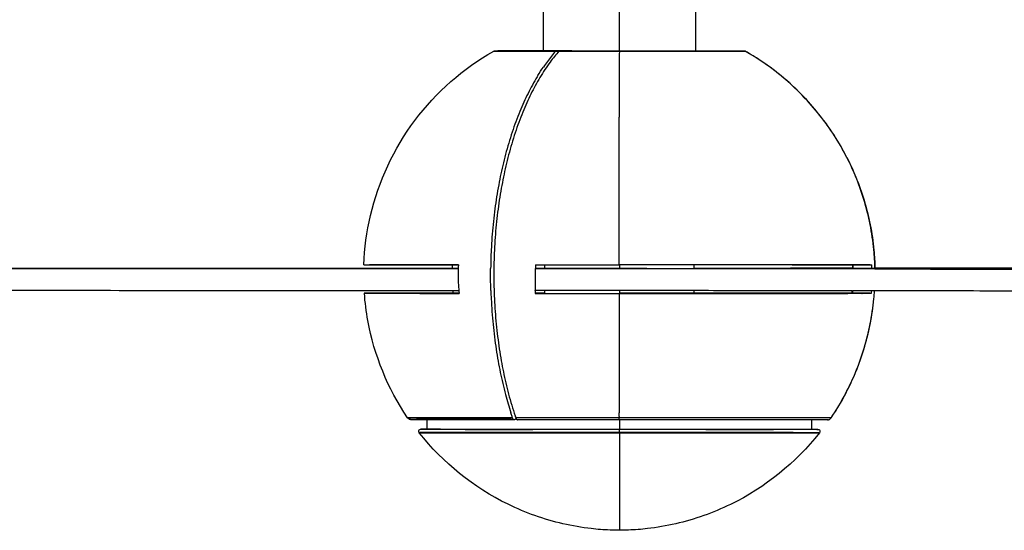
# Model space of a CAD drawing. Header units: millimetres. Extents: x -3019 to -673, y -582 to 1054.
# Tile 2 of 12: x -2540 to -2301, y -582 to -458. Entities that reach past the tile are written whole.
import ezdxf

# ---------------------------------------------------------------- set-up
doc = ezdxf.new("R2010")
doc.units = ezdxf.units.MM
doc.layers.add('Make2D$Visible$Curvas', color=7, linetype='Continuous')

msp = doc.modelspace()

# ---------------------------------------------------------------- linework, layer by layer
at = {"layer": 'Make2D$Visible$Curvas', "color": 7, "lineweight": -3, "true_color": 0xffffff}
for points, degree in [([(-2412.83, -465.29), (-2412.83, -451.33)], 1), ([(-2394.33, -465.28), (-2394.33, -451.35)], 1), ([(-2375.83, -451.34), (-2375.84, -465.29)], 1), ([(-2410.21, -465.29), (-2410.2, -465.28), (-2410.19, -465.27), (-2410.18, -465.26)], 3), ([(-2394.85, -465.28), (-2410.18, -465.26)], 1), ([(-2409.83, -465.29), (-2409.04, -465.29)], 1), ([(-2394.33, -465.28), (-2409.04, -465.29)], 1), ([(-2394.85, -465.28), (-2394.85, -465.3)], 1), ([(-2394.33, -465.28), (-2394.35, -465.3)], 1), ([(-2394.07, -465.28), (-2394.33, -465.28)], 1), ([(-2394.33, -465.28), (-2394.33, -465.3)], 1), ([(-2394.07, -465.28), (-2394.07, -465.3)], 1), ([(-2363.78, -465.28), (-2394.07, -465.28)], 1), ([(-2414.17, -471.24), (-2413.73, -470.53), (-2413.29, -469.84), (-2412.83, -469.17)], 3), ([(-2434.98, -517.22), (-2434.98, -517.24), (-2434.98, -517.26), (-2434.98, -517.28)], 3), ([(-2975.67, -518.07), (-2433.53, -518.17)], 1), ([(-2973.72, -518.02), (-2433.53, -518.11)], 1), ([(-2451.14, -517.25), (-2451.14, -517.24), (-2451.14, -517.24), (-2451.14, -517.23)], 3), ([(-2434.98, -517.29), (-2435, -517.58), (-2435.01, -517.88), (-2435.02, -518.17)], 3), ([(-2434.98, -517.28), (-2434.98, -517.28), (-2434.98, -517.28), (-2434.98, -517.28)], 3), ([(-2414.73, -517.29), (-2414.72, -517.59), (-2414.71, -517.88), (-2414.71, -518.17)], 3), ([(-2414.71, -518.1), (-2412.47, -518.1)], 1), ([(-2414.71, -518.11), (-2412.48, -518.11)], 1), ([(-2414.71, -518.17), (-2339.25, -518.15)], 1), ([(-2332.18, -518.28), (-2414.71, -518.18)], 1), ([(-2412.47, -518.18), (-2412.47, -517.3)], 1), ([(-2394.34, -517.29), (-2394.34, -518.2)], 1), ([(-2376.21, -517.3), (-2376.21, -518.22)], 1), ([(-2376.21, -518.13), (-2339.74, -518.15)], 1), ([(-2376.2, -518.07), (-2337.67, -518.04)], 1), ([(-2339.25, -518.15), (-2337.67, -518.15)], 1), ([(-2068.14, -518.5), (-2339.25, -518.15)], 1), ([(-2337.69, -517.27), (-2337.68, -517.56), (-2337.67, -517.86), (-2337.67, -518.15)], 3), ([(-2337.67, -518.15), (-2337.67, -518.15), (-2337.67, -518.15), (-2337.67, -518.16)], 3), ([(-2337.67, -518.16), (-2337.67, -518.19), (-2337.67, -518.23), (-2337.67, -518.27)], 3), ([(-2337.66, -518.15), (-2069.75, -517.9)], 1), ([(-2337.55, -517.27), (-2337.54, -517.57), (-2337.53, -517.86), (-2337.52, -518.15)], 3), ([(-2337.52, -518.15), (-2337.52, -517.85), (-2337.53, -517.55), (-2337.54, -517.25)], 3), ([(-2337.54, -517.27), (-2333.32, -517.28)], 1), ([(-2337.51, -518.27), (-2337.51, -518.23), (-2337.51, -518.19), (-2337.52, -518.16)], 3), ([(-2333.3, -518.15), (-2333.29, -518.19), (-2333.29, -518.23), (-2333.29, -518.28)], 3), ([(-2332.96, -518.16), (-2332.97, -517.87), (-2332.97, -517.57), (-2332.98, -517.28)], 3), ([(-2332.19, -518.03), (-2139.22, -517.86)], 1), ([(-2332.18, -518.28), (-2332.18, -518.24), (-2332.18, -518.2), (-2332.18, -518.16)], 3), ([(-2332.18, -518.28), (-2139.55, -518.51)], 1), ([(-2975.67, -523.4), (-2433.37, -523.5)], 1), ([(-2450.99, -524.21), (-2450.99, -524.2), (-2450.99, -524.19), (-2450.99, -524.19)], 3), ([(-2434.86, -523.5), (-2434.84, -523.72), (-2434.81, -523.94), (-2434.79, -524.16)], 3), ([(-2433.3, -524.17), (-2433.3, -524.16), (-2433.3, -524.16), (-2433.3, -524.16)], 3), ([(-2433.3, -524.17), (-2433.3, -524.19), (-2433.3, -524.2), (-2433.29, -524.22)], 3), ([(-2414.79, -523.5), (-2414.8, -523.75), (-2414.81, -523.99), (-2414.83, -524.23)], 3), ([(-2412.47, -523.5), (-2414.79, -523.5)], 1), ([(-2337.78, -523.61), (-2414.79, -523.51)], 1), ([(-2412.48, -523.5), (-2412.48, -523.43)], 1), ([(-2412.48, -524.23), (-2412.48, -523.51)], 1), ([(-2394.34, -523.5), (-2394.34, -524.23)], 1), ([(-2394.31, -524.16), (-2394.31, -524.19), (-2394.31, -524.21), (-2394.31, -524.24)], 3), ([(-2376.21, -523.4), (-2376.21, -524.24)], 1), ([(-2337.72, -524.21), (-2337.83, -524.21)], 1), ([(-2337.78, -523.61), (-2337.64, -523.61)], 1), ([(-2337.72, -524.21), (-2337.7, -524.01), (-2337.69, -523.81), (-2337.67, -523.61)], 3), ([(-2337.72, -524.21), (-2337.7, -524.21)], 1), ([(-2337.66, -523.61), (-2337.67, -523.81), (-2337.69, -524.02), (-2337.7, -524.22)], 3), ([(-2333.41, -524.2), (-2337.7, -524.21)], 1), ([(-2333.08, -524.22), (-2337.7, -524.21)], 1), ([(-2139.55, -523.85), (-2337.64, -523.61)], 1), ([(-2333.05, -523.61), (-2333.06, -523.81), (-2333.07, -524.01), (-2333.08, -524.22)], 3), ([(-2436.07, -554.52), (-2439.77, -554.51), (-2442.54, -554.51), (-2444.16, -554.5)], 3), ([(-2441.12, -557.28), (-2441.12, -554.94)], 1), ([(-2436.29, -554.48), (-2432.18, -554.48), (-2426.87, -554.47), (-2420.66, -554.47)], 3), ([(-2420.33, -554.53), (-2426.56, -554.53), (-2431.9, -554.52), (-2436.07, -554.52)], 3), ([(-2419.73, -554.13), (-2419.71, -554.13), (-2419.69, -554.13), (-2419.67, -554.13)], 3), ([(-2418.69, -554.53), (-2418.98, -554.53), (-2419.26, -554.53), (-2419.54, -554.53)], 3), ([(-2394.38, -554.99), (-2402.97, -554.99), (-2411.5, -554.99), (-2419.12, -554.98)], 3), ([(-2394.38, -554.98), (-2394.38, -554.96), (-2394.38, -554.81), (-2394.38, -554.54)], 3), ([(-2394.38, -554.98), (-2394.38, -554.98), (-2394.38, -554.98), (-2394.38, -554.98)], 3), ([(-2394.35, -554.99), (-2394.35, -557.32)], 1), ([(-2347.58, -554.98), (-2347.58, -557.3)], 1), ([(-2342.84, -554.52), (-2342.88, -554.52), (-2343.47, -554.52), (-2344.54, -554.52)], 3), ([(-2342.83, -554.51), (-2342.83, -554.51), (-2342.83, -554.51), (-2342.83, -554.51)], 3), ([(-2443.03, -558.11), (-2443.11, -558.02), (-2443.15, -557.9), (-2443.15, -557.79)], 3), ([(-2442.56, -557.28), (-2442.65, -557.28), (-2442.66, -557.28), (-2442.61, -557.28)], 3), ([(-2434.89, -557.27), (-2434.03, -557.27), (-2433.1, -557.27), (-2432.11, -557.27)], 3), ([(-2432.11, -557.27), (-2427.6, -557.26), (-2421.8, -557.26), (-2415.3, -557.26)], 3), ([(-2431.84, -557.3), (-2431.93, -557.3), (-2432.02, -557.3), (-2432.11, -557.3)], 3), ([(-2415.3, -557.32), (-2415.32, -557.32), (-2415.34, -557.32), (-2415.36, -557.32)], 3), ([(-2415.3, -557.26), (-2415.27, -557.26), (-2415.25, -557.26), (-2415.22, -557.26)], 3), ([(-2394.35, -557.32), (-2401.62, -557.32), (-2408.81, -557.32), (-2415.3, -557.32)], 3), ([(-2415.22, -557.26), (-2408.75, -557.26), (-2401.6, -557.26), (-2394.37, -557.26)], 3), ([(-2394.37, -557.26), (-2394.36, -557.26), (-2394.36, -557.26), (-2394.35, -557.26)], 3), ([(-2394.35, -557.26), (-2394.34, -557.26), (-2394.33, -557.26), (-2394.33, -557.26)], 3), ([(-2394.35, -557.32), (-2394.35, -557.32), (-2394.35, -557.32), (-2394.35, -557.33)], 3), ([(-2373.39, -557.32), (-2379.89, -557.32), (-2387.07, -557.32), (-2394.35, -557.32)], 3), ([(-2394.35, -557.62), (-2394.35, -557.61), (-2394.35, -557.61), (-2394.35, -557.61)], 3), ([(-2394.33, -557.26), (-2387.09, -557.26), (-2379.95, -557.27), (-2373.48, -557.27)], 3), ([(-2373.48, -557.27), (-2373.45, -557.27), (-2373.42, -557.27), (-2373.39, -557.27)], 3), ([(-2373.39, -557.27), (-2366.9, -557.27), (-2361.1, -557.28), (-2356.59, -557.28)], 3), ([(-2373.34, -557.32), (-2373.36, -557.32), (-2373.37, -557.32), (-2373.39, -557.32)], 3), ([(-2356.59, -557.32), (-2356.68, -557.32), (-2356.77, -557.32), (-2356.86, -557.32)], 3), ([(-2356.59, -557.28), (-2355.6, -557.28), (-2354.67, -557.28), (-2353.81, -557.28)], 3), ([(-2353.81, -557.28), (-2350.99, -557.29), (-2348.87, -557.29), (-2347.58, -557.29)], 3), ([(-2346.09, -557.3), (-2346.03, -557.3), (-2346.05, -557.3), (-2346.14, -557.3)], 3), ([(-2345.55, -557.8), (-2345.55, -557.92), (-2345.59, -558.04), (-2345.67, -558.13)], 3), ([(-2394.35, -581.86), (-2394.35, -581.86), (-2394.35, -581.86), (-2394.35, -581.85)], 3)]:
    msp.add_open_spline(points, degree=degree, dxfattribs=at)
for points, knots in [([(-2456.48, -517.25), (-2456.33, -513.24), (-2455.79, -509.24), (-2454.87, -505.31), (-2452.9, -496.94), (-2449.22, -489.05), (-2444.07, -482.16), (-2438.91, -475.27), (-2432.38, -469.52), (-2424.9, -465.27)], [39.671194, 39.671194, 39.671194, 39.671194, 51.818776, 51.818776, 51.818776, 77.728165, 77.728165, 77.728165, 103.63756, 103.63756, 103.63756, 103.63756]), ([(-2409.04, -465.29), (-2409.77, -466.12), (-2410.49, -467.01), (-2412.05, -469.14), (-2412.89, -470.4), (-2414.45, -473.02), (-2415.19, -474.38), (-2416.53, -477.11), (-2417.2, -478.59), (-2418.5, -481.76), (-2419.11, -483.44), (-2420.27, -486.92), (-2420.8, -488.72), (-2421.75, -492.33), (-2422.17, -494.14), (-2422.9, -497.68), (-2423.24, -499.56), (-2423.83, -503.47), (-2424.08, -505.5), (-2424.49, -509.58), (-2424.64, -511.65), (-2424.83, -515.71), (-2424.88, -517.71), (-2424.88, -521.53), (-2424.83, -523.53), (-2424.64, -527.6), (-2424.49, -529.66), (-2424.09, -533.75), (-2423.83, -535.77), (-2423.24, -539.68), (-2422.9, -541.56), (-2422.18, -545.1), (-2421.76, -546.91), (-2420.81, -550.52), (-2420.28, -552.32), (-2419.65, -554.21), (-2419.6, -554.37), (-2419.54, -554.53)], [-102.93927, -102.93927, -102.93927, -102.93927, -97.994093, -97.994093, -91.901212, -91.901212, -85.808331, -85.808331, -79.718681, -79.718681, -73.62903, -73.62903, -67.53938, -67.53938, -61.449729, -61.449729, -55.360235, -55.360235, -49.27074, -49.27074, -43.181246, -43.181246, -37.091751, -37.091751, -31.002257, -31.002257, -24.912762, -24.912762, -18.823267, -18.823267, -12.733773, -12.733773, -6.644122, -6.644122, -0.554472, -0.554472, 0, 0, 0, 0]), ([(-2409.83, -465.29), (-2410.51, -466.07), (-2411.19, -466.91), (-2412.18, -468.25), (-2412.51, -468.71), (-2412.83, -469.17)], [-102.936956, -102.936956, -102.936956, -102.936956, -98.275436, -98.275436, -95.953959, -95.953959, -95.953959, -95.953959]), ([(-2338.98, -491.23), (-2339.09, -491.01), (-2339.21, -490.79), (-2340.27, -488.77), (-2341.32, -486.97), (-2343.61, -483.5), (-2344.84, -481.82), (-2347.41, -478.66), (-2348.74, -477.18), (-2351.42, -474.46), (-2352.88, -473.09), (-2356, -470.47), (-2357.65, -469.21), (-2360.81, -467.05), (-2362.29, -466.13), (-2363.78, -465.28)], [-36.214713, -36.214713, -36.214713, -36.214713, -35.473005, -35.473005, -29.397321, -29.397321, -23.321638, -23.321638, -17.245955, -17.245955, -11.166612, -11.166612, -5.087269, -5.087269, 0, 0, 0, 0]), ([(-2332.18, -518.14), (-2332.21, -516.67), (-2332.3, -515.16), (-2332.65, -511.58), (-2332.95, -509.5), (-2333.76, -505.38), (-2334.28, -503.35), (-2335.48, -499.41), (-2336.16, -497.52), (-2337.63, -493.96), (-2338.48, -492.14), (-2340.41, -488.51), (-2341.48, -486.7), (-2343.81, -483.21), (-2345.06, -481.52), (-2347.67, -478.35), (-2349.03, -476.86), (-2351.75, -474.13), (-2353.23, -472.77), (-2356.4, -470.15), (-2358.08, -468.89), (-2361.11, -466.86), (-2362.43, -466.04), (-2363.76, -465.28)], [-64.306556, -64.306556, -64.306556, -64.306556, -59.712193, -59.712193, -53.581313, -53.581313, -47.450434, -47.450434, -41.319554, -41.319554, -35.188674, -35.188674, -29.057794, -29.057794, -22.926915, -22.926915, -16.796035, -16.796035, -10.662242, -10.662242, -4.528448, -4.528448, 0, 0, 0, 0]), ([(-2414.17, -471.24), (-2414.23, -471.34), (-2414.29, -471.44), (-2415.14, -472.86), (-2415.88, -474.22), (-2417.24, -476.94), (-2417.92, -478.43), (-2419.22, -481.61), (-2419.84, -483.29), (-2421, -486.78), (-2421.54, -488.58), (-2422.5, -492.21), (-2422.93, -494.03), (-2423.66, -497.58), (-2424, -499.47), (-2424.6, -503.4), (-2424.86, -505.43), (-2425.26, -509.54), (-2425.42, -511.61), (-2425.59, -515.18), (-2425.63, -516.7), (-2425.65, -518.17)], [-92.629562, -92.629562, -92.629562, -92.629562, -92.15491, -92.15491, -86.034383, -86.034383, -79.916711, -79.916711, -73.799039, -73.799039, -67.681367, -67.681367, -61.563695, -61.563695, -55.44604, -55.44604, -49.328385, -49.328385, -43.21073, -43.21073, -38.621853, -38.621853, -38.621853, -38.621853]), ([(-2338.98, -491.23), (-2338.17, -492.82), (-2337.45, -494.4), (-2336.1, -497.71), (-2335.42, -499.59), (-2334.25, -503.49), (-2333.74, -505.51), (-2332.94, -509.59), (-2332.64, -511.65), (-2332.31, -515.2), (-2332.22, -516.7), (-2332.19, -518.16)], [-66.726729, -66.726729, -66.726729, -66.726729, -61.392755, -61.392755, -55.317347, -55.317347, -49.24194, -49.24194, -43.166533, -43.166533, -38.607584, -38.607584, -38.607584, -38.607584]), ([(-2433.49, -517.28), (-2433.54, -518.08), (-2433.56, -518.87), (-2433.56, -520.46), (-2433.54, -521.34), (-2433.43, -522.87), (-2433.38, -523.52), (-2433.3, -524.16)], [-6.95271, -6.95271, -6.95271, -6.95271, -4.583848, -4.583848, -1.934244, -1.934244, -0.057664, -0.057664, -0.057664, -0.057664]), ([(-2425.6, -523.5), (-2425.64, -522.18), (-2425.66, -520.88), (-2425.66, -519.14), (-2425.66, -518.66), (-2425.65, -518.17)], [-69.861245, -69.861245, -69.861245, -69.861245, -65.843882, -65.843882, -64.315103, -64.315103, -64.315103, -64.315103]), ([(-2414.79, -523.5), (-2414.77, -523.12), (-2414.76, -522.74), (-2414.71, -521.43), (-2414.7, -520.51), (-2414.7, -519.15), (-2414.7, -518.67), (-2414.71, -518.17)], [-6.245279, -6.245279, -6.245279, -6.245279, -5.134363, -5.134363, -2.368424, -2.368424, -0.875242, -0.875242, -0.875242, -0.875242]), ([(-2337.55, -518.16), (-2337.55, -517.9), (-2337.56, -517.64), (-2337.57, -517.34), (-2337.57, -517.31), (-2337.57, -517.27)], [-0.8832798, -0.8832798, -0.8832798, -0.8832798, -0.1030718, -0.1030718, 0, 0, 0, 0]), ([(-2445.86, -554.5), (-2450.67, -547.36), (-2453.95, -539.31), (-2455.5, -530.85), (-2455.9, -528.64), (-2456.19, -526.42), (-2456.35, -524.19)], [0.01261, 0.01261, 0.01261, 0.01261, 25.909389, 25.909389, 25.909389, 32.667886, 32.667886, 32.667886, 32.667886]), ([(-2425.6, -523.5), (-2425.58, -524.19), (-2425.55, -524.89), (-2425.42, -527.63), (-2425.27, -529.71), (-2424.86, -533.81), (-2424.61, -535.85), (-2424.01, -539.77), (-2423.67, -541.66), (-2422.94, -545.21), (-2422.51, -547.03), (-2421.64, -550.33), (-2421.2, -551.81), (-2420.74, -553.26)], [-33.075712, -33.075712, -33.075712, -33.075712, -30.975419, -30.975419, -24.857764, -24.857764, -18.740109, -18.740109, -12.622454, -12.622454, -6.504782, -6.504782, -1.477847, -1.477847, -1.477847, -1.477847]), ([(-2342.84, -554.52), (-2342.72, -554.33), (-2342.6, -554.15), (-2341.34, -552.23), (-2340.28, -550.44), (-2338.39, -546.84), (-2337.55, -545.02), (-2336.1, -541.5), (-2335.43, -539.62), (-2334.25, -535.72), (-2333.75, -533.7), (-2332.94, -529.62), (-2332.65, -527.56), (-2332.39, -524.89), (-2332.34, -524.25), (-2332.3, -523.61)], [-102.941443, -102.941443, -102.941443, -102.941443, -102.303311, -102.303311, -96.227628, -96.227628, -90.151945, -90.151945, -84.076538, -84.076538, -78.001131, -78.001131, -71.925724, -71.925724, -69.99563, -69.99563, -69.99563, -69.99563]), ([(-2342.83, -554.51), (-2342.78, -554.43), (-2342.72, -554.34), (-2341.49, -552.51), (-2340.42, -550.7), (-2338.49, -547.07), (-2337.64, -545.25), (-2336.17, -541.69), (-2335.48, -539.8), (-2334.28, -535.86), (-2333.77, -533.83), (-2332.95, -529.71), (-2332.65, -527.63), (-2332.39, -524.92), (-2332.33, -524.27), (-2332.29, -523.61)], [-102.936804, -102.936804, -102.936804, -102.936804, -102.628351, -102.628351, -96.497472, -96.497472, -90.366592, -90.366592, -84.235712, -84.235712, -78.104832, -78.104832, -71.973953, -71.973953, -69.988918, -69.988918, -69.988918, -69.988918]), ([(-2337.79, -523.61), (-2337.79, -523.69), (-2337.8, -523.78), (-2337.81, -523.97), (-2337.82, -524.09), (-2337.83, -524.2)], [-0.5861941, -0.5861941, -0.5861941, -0.5861941, -0.3378627, -0.3378627, -0.0075794, -0.0075794, -0.0075794, -0.0075794]), ([(-2445.86, -554.5), (-2445.86, -554.49), (-2444.78, -554.49), (-2440.41, -554.48), (-2436.29, -554.48)], [32.814265, 32.814265, 32.814265, 32.814265, 43.517202, 65.275803, 65.275803, 65.275803, 65.275803]), ([(-2444.16, -554.5), (-2444.36, -554.5), (-2445.39, -554.5), (-2445.86, -554.5), (-2445.86, -554.5)], [19.351125, 19.351125, 19.351125, 19.351125, 21.758601, 32.814265, 32.814265, 32.814265, 32.814265]), ([(-2419.9, -554.98), (-2423.63, -554.98), (-2427.09, -554.98), (-2430.2, -554.97), (-2435.09, -554.97), (-2438.92, -554.97), (-2442.67, -554.96), (-2443.58, -554.96), (-2444.55, -554.95), (-2444.8, -554.95), (-2444.96, -554.95), (-2444.98, -554.95), (-2445.01, -554.95), (-2445.04, -554.95), (-2445.19, -554.94), (-2445.28, -554.92), (-2445.51, -554.83), (-2445.64, -554.75), (-2445.78, -554.6), (-2445.83, -554.55), (-2445.86, -554.5)], [27.493773, 27.493773, 27.493773, 27.493773, 40.820469, 40.820469, 40.820469, 61.936556, 61.936556, 71.932732, 71.932732, 78.326529, 78.326529, 79.772615, 79.772615, 80.418034, 80.418034, 80.786097, 80.786097, 81.233041, 81.233041, 81.446513, 81.446513, 81.446513, 81.446513]), ([(-2420.24, -554.93), (-2423.81, -554.93), (-2427.15, -554.93), (-2430.15, -554.93), (-2435.04, -554.93), (-2438.89, -554.94), (-2442.65, -554.94), (-2443.56, -554.94), (-2444.51, -554.95), (-2444.76, -554.95), (-2444.89, -554.95)], [27.963452, 27.963452, 27.963452, 27.963452, 40.8194, 40.8194, 40.8194, 62.180151, 62.180151, 72.289726, 72.289726, 78.332224, 78.332224, 78.332224, 78.332224]), ([(-2420.33, -554.53), (-2420.36, -554.42), (-2420.4, -554.31), (-2420.54, -553.89), (-2420.64, -553.58), (-2420.74, -553.26)], [-102.936956, -102.936956, -102.936956, -102.936956, -102.549846, -102.549846, -101.45911, -101.45911, -101.45911, -101.45911]), ([(-2419.51, -554.62), (-2419.52, -554.64), (-2419.53, -554.66), (-2419.56, -554.73), (-2419.58, -554.77), (-2419.64, -554.85), (-2419.67, -554.88), (-2419.73, -554.93), (-2419.76, -554.95), (-2419.83, -554.98), (-2419.87, -554.98), (-2419.93, -554.98), (-2419.97, -554.98), (-2420.03, -554.95), (-2420.07, -554.93), (-2420.13, -554.88), (-2420.16, -554.85), (-2420.21, -554.77), (-2420.24, -554.73), (-2420.28, -554.64), (-2420.31, -554.58), (-2420.33, -554.53)], [-1.900085, -1.900085, -1.900085, -1.900085, -1.814953, -1.814953, -1.612851, -1.612851, -1.410748, -1.410748, -1.208644, -1.208644, -1.00654, -1.00654, -0.804436, -0.804436, -0.602332, -0.602332, -0.400229, -0.400229, -0.198126, -0.198126, 0, 0, 0, 0]), ([(-2419.74, -554.13), (-2419.73, -554.12), (-2419.73, -554.11), (-2419.73, -554.09), (-2419.73, -554.09), (-2419.73, -554.08)], [2.39051201, 2.39051201, 2.39051201, 2.39051201, 2.42138729, 2.42138729, 2.44362608, 2.44362608, 2.44362608, 2.44362608]), ([(-2419.54, -554.53), (-2419.53, -554.59), (-2419.5, -554.64), (-2419.48, -554.68), (-2419.48, -554.69), (-2419.48, -554.69)], [-2.4436261, -2.4436261, -2.4436261, -2.4436261, -2.2455093, -2.2455093, -2.2364688, -2.2364688, -2.2364688, -2.2364688]), ([(-2419.48, -554.69), (-2419.46, -554.73), (-2419.43, -554.77), (-2419.37, -554.85), (-2419.34, -554.88), (-2419.29, -554.93), (-2419.25, -554.95), (-2419.18, -554.98), (-2419.15, -554.98), (-2419.12, -554.98)], [0.2071573, 0.2071573, 0.2071573, 0.2071573, 0.4002324, 0.4002324, 0.602348, 0.602348, 0.8044731, 0.8044731, 1.0057988, 1.0057988, 1.0057988, 1.0057988]), ([(-2394.38, -554.54), (-2398.86, -554.54), (-2407.21, -554.53), (-2415.04, -554.53), (-2418.69, -554.53)], [-26.43231, -26.43231, -26.43231, -26.43231, -13.216155, -0.957668, -0.957668, -0.957668, -0.957668]), ([(-2344.54, -554.52), (-2345.2, -554.52), (-2348.24, -554.53), (-2357.34, -554.54), (-2374.39, -554.54), (-2387.69, -554.54), (-2394.38, -554.54)], [-68.642095, -68.642095, -68.642095, -68.642095, -60.962492, -40.641661, -20.320831, 0, 0, 0, 0]), ([(-2343.66, -554.97), (-2343.68, -554.97), (-2343.69, -554.97), (-2343.72, -554.97), (-2343.74, -554.97), (-2343.9, -554.97), (-2344.15, -554.97), (-2345.14, -554.98), (-2346.05, -554.98), (-2349.81, -554.98), (-2353.65, -554.99), (-2358.55, -554.99), (-2368.07, -554.99), (-2380.97, -554.99), (-2394.38, -554.99)], [1.977983, 1.977983, 1.977983, 1.977983, 2.308628, 2.308628, 3.787199, 3.787199, 10.188554, 10.188554, 20.201375, 20.201375, 41.352684, 41.352684, 41.352684, 82.173152, 82.173152, 82.173152, 82.173152]), ([(-2344.55, -554.51), (-2344.55, -554.51), (-2344.55, -554.51), (-2344.55, -554.52), (-2344.55, -554.52), (-2344.54, -554.52)], [0.42002134, 0.42002134, 0.42002134, 0.42002134, 0.42643259, 0.42643259, 0.43950518, 0.43950518, 0.43950518, 0.43950518]), ([(-2343.69, -554.97), (-2343.63, -554.97), (-2343.56, -554.96), (-2343.43, -554.94), (-2343.36, -554.91), (-2343.28, -554.88), (-2343.25, -554.87), (-2343.23, -554.86)], [-1.0033928, -1.0033928, -1.0033928, -1.0033928, -0.8045059, -0.8045059, -0.6023622, -0.6023622, -0.5196231, -0.5196231, -0.5196231, -0.5196231]), ([(-2343.23, -554.86), (-2343.19, -554.84), (-2343.16, -554.82), (-2343.07, -554.76), (-2343.01, -554.71), (-2342.93, -554.62), (-2342.88, -554.57), (-2342.84, -554.52)], [1.9241123, 1.9241123, 1.9241123, 1.9241123, 2.0435, 2.0435, 2.2456269, 2.2456269, 2.4437354, 2.4437354, 2.4437354, 2.4437354]), ([(-2443.15, -557.79), (-2443.15, -557.65), (-2443.1, -557.52), (-2443, -557.43), (-2442.93, -557.35), (-2442.8, -557.3), (-2442.69, -557.28), (-2442.68, -557.28), (-2442.66, -557.28), (-2442.65, -557.28), (-2442.64, -557.28)], [0, 0, 0, 0, 0.40597, 0.40597, 0.40597, 0.668853, 0.668853, 0.888136, 0.888136, 1.470666, 1.470666, 1.470666, 1.470666]), ([(-2442.56, -557.28), (-2442.41, -557.28), (-2441.24, -557.27), (-2437.95, -557.27), (-2434.89, -557.27)], [36.011694, 36.011694, 36.011694, 36.011694, 44.210048, 61.461387, 61.461387, 61.461387, 61.461387]), ([(-2432.11, -557.3), (-2436.62, -557.3), (-2441.02, -557.29), (-2442.41, -557.29), (-2442.56, -557.28)], [0, 0, 0, 0, 22.105024, 30.302714, 30.302714, 30.302714, 30.302714]), ([(-2431.84, -557.3), (-2430.79, -557.31), (-2429.68, -557.31), (-2428.5, -557.31), (-2424.63, -557.31), (-2420.18, -557.31), (-2415.36, -557.32)], [111.174647, 111.174647, 111.174647, 111.174647, 116.381617, 116.381617, 116.381617, 132.966262, 132.966262, 132.966262, 132.966262]), ([(-2394.35, -557.6), (-2394.35, -557.6), (-2394.35, -557.59), (-2394.35, -557.59), (-2394.35, -557.58), (-2394.35, -557.57), (-2394.35, -557.56), (-2394.35, -557.54), (-2394.35, -557.53), (-2394.35, -557.51), (-2394.35, -557.49), (-2394.35, -557.48), (-2394.35, -557.46), (-2394.35, -557.45), (-2394.35, -557.44), (-2394.35, -557.42), (-2394.35, -557.41), (-2394.35, -557.4), (-2394.35, -557.39), (-2394.35, -557.38), (-2394.35, -557.37), (-2394.35, -557.36), (-2394.35, -557.35), (-2394.35, -557.34), (-2394.35, -557.34), (-2394.35, -557.33), (-2394.35, -557.33), (-2394.35, -557.33)], [0.2304071, 0.2304071, 0.2304071, 0.2304071, 0.2456494, 0.2456494, 0.2456494, 0.2788121, 0.2788121, 0.2788121, 0.3403913, 0.3403913, 0.3403913, 0.4025918, 0.4025918, 0.4025918, 0.465538, 0.465538, 0.465538, 0.5293152, 0.5293152, 0.5293152, 0.5939779, 0.5939779, 0.5939779, 0.6581256, 0.6581256, 0.6581256, 0.7230729, 0.7230729, 0.7230729, 0.7230729]), ([(-2394.35, -557.82), (-2394.35, -557.81), (-2394.35, -557.8), (-2394.35, -557.79), (-2394.35, -557.77), (-2394.35, -557.75), (-2394.35, -557.73), (-2394.35, -557.71), (-2394.35, -557.69), (-2394.35, -557.67), (-2394.35, -557.65), (-2394.35, -557.63), (-2394.35, -557.62)], [0, 0, 0, 0, 0.0344124, 0.0344124, 0.0344124, 0.095256, 0.095256, 0.095256, 0.1554522, 0.1554522, 0.1554522, 0.2151682, 0.2151682, 0.2151682, 0.2151682]), ([(-2394.35, -558.14), (-2394.35, -558.13), (-2394.35, -558.11), (-2394.35, -558.09), (-2394.35, -558.07), (-2394.35, -558.05), (-2394.35, -558.03), (-2394.35, -558.01), (-2394.35, -557.99), (-2394.35, -557.97), (-2394.35, -557.95), (-2394.35, -557.93), (-2394.35, -557.91), (-2394.35, -557.89), (-2394.35, -557.87), (-2394.35, -557.85), (-2394.35, -557.84), (-2394.35, -557.83), (-2394.35, -557.82)], [2.8085871, 2.8085871, 2.8085871, 2.8085871, 2.8739201, 2.8739201, 2.8739201, 2.9397976, 2.9397976, 2.9397976, 3.0032464, 3.0032464, 3.0032464, 3.0654708, 3.0654708, 3.0654708, 3.1280341, 3.1280341, 3.1280341, 3.1552765, 3.1552765, 3.1552765, 3.1552765]), ([(-2373.34, -557.32), (-2368.51, -557.32), (-2364.06, -557.32), (-2360.2, -557.32), (-2359.02, -557.32), (-2357.9, -557.32), (-2356.86, -557.32)], [22.331021, 22.331021, 22.331021, 22.331021, 38.915665, 38.915665, 38.915665, 44.122635, 44.122635, 44.122635, 44.122635]), ([(-2346.14, -557.3), (-2346.29, -557.3), (-2347.68, -557.31), (-2352.08, -557.31), (-2356.59, -557.32)], [36.012419, 36.012419, 36.012419, 36.012419, 44.210048, 66.315073, 66.315073, 66.315073, 66.315073]), ([(-2347.57, -557.29), (-2347.46, -557.29), (-2346.73, -557.29), (-2346.3, -557.3), (-2346.14, -557.3)], [20.76153, 20.76153, 20.76153, 20.76153, 22.105024, 30.217472, 30.217472, 30.217472, 30.217472]), ([(-2346.06, -557.3), (-2346.05, -557.3), (-2346.04, -557.3), (-2346.02, -557.3), (-2346.01, -557.3), (-2345.9, -557.32), (-2345.77, -557.37), (-2345.7, -557.45), (-2345.6, -557.54), (-2345.55, -557.67), (-2345.55, -557.8)], [76.141024, 76.141024, 76.141024, 76.141024, 76.747798, 76.747798, 76.967066, 76.967066, 77.229933, 77.229933, 77.229933, 77.635903, 77.635903, 77.635903, 77.635903]), ([(-2394.35, -581.86), (-2394.47, -581.86), (-2394.58, -581.86), (-2394.7, -581.86), (-2395.24, -581.85), (-2396.07, -581.83), (-2397.38, -581.78), (-2398.14, -581.73), (-2399.66, -581.61), (-2400.42, -581.54), (-2403.5, -581.18), (-2405.79, -580.79), (-2412.67, -579.2), (-2417.15, -577.62), (-2421.4, -575.54), (-2429.83, -571.43), (-2437.22, -565.47), (-2443.03, -558.11)], [-0.344538, -0.344538, -0.344538, -0.344538, 0, 0, 0, 1.651506, 1.651506, 3.95943, 3.95943, 6.283732, 6.283732, 13.342539, 13.342539, 27.704112, 27.704112, 27.704112, 55.953185, 55.953185, 55.953185, 55.953185]), ([(-2345.67, -558.13), (-2351.48, -565.48), (-2358.87, -571.44), (-2367.3, -575.55), (-2371.56, -577.62), (-2376.03, -579.21), (-2382.91, -580.79), (-2385.21, -581.19), (-2388.28, -581.54), (-2389.04, -581.61), (-2390.57, -581.73), (-2391.33, -581.78), (-2392.63, -581.83), (-2393.46, -581.85), (-2394.01, -581.86), (-2394.12, -581.86), (-2394.24, -581.86), (-2394.35, -581.86)], [0, 0, 0, 0, 28.249073, 28.249073, 28.249073, 42.610645, 42.610645, 49.66945, 49.66945, 51.993752, 51.993752, 54.301676, 54.301676, 55.953183, 55.953183, 55.953183, 56.297723, 56.297723, 56.297723, 56.297723]), ([(-2394.35, -558.15), (-2394.35, -558.69), (-2394.35, -559.23), (-2394.35, -559.75), (-2394.35, -560.28), (-2394.35, -560.8), (-2394.35, -561.31), (-2394.35, -561.83), (-2394.35, -562.33), (-2394.35, -562.83), (-2394.35, -563.33), (-2394.35, -563.82), (-2394.35, -564.3), (-2394.35, -564.78), (-2394.35, -565.25), (-2394.35, -565.72), (-2394.35, -566.19), (-2394.35, -566.64), (-2394.35, -567.09), (-2394.35, -567.55), (-2394.35, -567.99), (-2394.35, -568.42), (-2394.35, -568.86), (-2394.35, -569.29), (-2394.35, -569.7), (-2394.35, -570.12), (-2394.35, -570.53), (-2394.35, -570.93), (-2394.35, -571.33), (-2394.35, -571.72), (-2394.35, -572.1), (-2394.35, -572.48), (-2394.35, -572.85), (-2394.35, -573.21), (-2394.35, -573.57), (-2394.35, -573.92), (-2394.35, -574.26), (-2394.35, -574.6), (-2394.35, -574.93), (-2394.35, -575.25), (-2394.35, -575.36), (-2394.35, -575.46), (-2394.35, -575.56), (-2394.35, -575.87), (-2394.35, -576.17), (-2394.35, -576.46), (-2394.35, -576.75), (-2394.35, -577.03), (-2394.35, -577.3), (-2394.35, -577.56), (-2394.35, -577.82), (-2394.35, -578.06), (-2394.35, -578.31), (-2394.35, -578.54), (-2394.35, -578.76), (-2394.35, -578.98), (-2394.35, -579.18), (-2394.35, -579.38), (-2394.35, -579.58), (-2394.35, -579.76), (-2394.35, -579.93), (-2394.35, -580.11), (-2394.35, -580.27), (-2394.35, -580.42), (-2394.35, -580.56), (-2394.35, -580.7), (-2394.35, -580.83), (-2394.35, -580.95), (-2394.35, -581.07), (-2394.35, -581.17), (-2394.35, -581.27), (-2394.35, -581.36), (-2394.35, -581.44), (-2394.35, -581.52), (-2394.35, -581.59), (-2394.35, -581.65), (-2394.35, -581.7), (-2394.35, -581.75), (-2394.35, -581.78), (-2394.35, -581.82), (-2394.35, -581.84), (-2394.35, -581.85)], [-77.871145, -77.871145, -77.871145, -77.871145, -74.991038, -74.991038, -74.991038, -72.110302, -72.110302, -72.110302, -69.227362, -69.227362, -69.227362, -66.340553, -66.340553, -66.340553, -63.448181, -63.448181, -63.448181, -60.548602, -60.548602, -60.548602, -57.623368, -57.623368, -57.623368, -54.691353, -54.691353, -54.691353, -51.751778, -51.751778, -51.751778, -48.804321, -48.804321, -48.804321, -45.840277, -45.840277, -45.840277, -42.873749, -42.873749, -42.873749, -39.902162, -39.902162, -39.902162, -38.935565, -38.935565, -38.935565, -35.96538, -35.96538, -35.96538, -33.00063, -33.00063, -33.00063, -30.043756, -30.043756, -30.043756, -27.096526, -27.096526, -27.096526, -24.159934, -24.159934, -24.159934, -21.234898, -21.234898, -21.234898, -18.334501, -18.334501, -18.334501, -15.44208, -15.44208, -15.44208, -12.555958, -12.555958, -12.555958, -9.674372, -9.674372, -9.674372, -6.810056, -6.810056, -6.810056, -3.94249, -3.94249, -3.94249, -1.081586, -1.081586, -1.081586, -1.081586])]:
    msp.add_open_spline(points, degree=3, knots=knots, dxfattribs=at)
for points, weights, knots in [([(-2412.83, -465.26), (-2425, -465.26), (-2424.9, -465.27), (-2424.78, -465.28), (-2409.83, -465.29)], [0.975568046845, 0.883327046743, 1, 0.869682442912, 1], [3.304485, 3.304485, 3.304485, 31.560641, 31.560641, 63.121282, 63.121282, 63.121282]), ([(-2394.38, -517.29), (-2394.38, -511.25), (-2394.38, -505.36), (-2394.37, -492.1), (-2394.37, -481.33)], [0.969761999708, 0.98018473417, 1, 0.956444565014, 0.95826945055], [-66.66535, -66.66535, -66.66535, -54.572986, -54.572986, -26.143243, -26.143243, -26.143243]), ([(-2456.48, -517.25), (-2456.48, -517.25), (-2456.47, -517.25), (-2456.02, -517.27), (-2433.49, -517.28)], [0.996676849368, 0.998307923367, 1, 0.906131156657, 1], [-55.253888, -55.253888, -55.253888, -54.275519, -54.275519, 0, 0, 0]), ([(-2433.3, -524.17), (-2451.49, -524.17), (-2450.98, -524.19), (-2450.5, -524.21), (-2433.3, -524.22)], [0.965509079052, 0.898621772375, 1, 0.903612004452, 0.959331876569], [-103.550895, -103.550895, -103.550895, -56.588593, -56.588593, -11.937959, -11.937959, -11.937959]), ([(-2394.35, -558.09), (-2414.52, -558.08), (-2428.78, -558.09), (-2443.04, -558.1), (-2443.03, -558.11)], [1, 0.923832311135, 1, 0.923832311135, 1], [0, 0, 0, 48.698115, 48.698115, 97.396229, 97.396229, 97.396229]), ([(-2345.67, -558.13), (-2345.66, -558.11), (-2359.92, -558.1), (-2374.18, -558.09), (-2394.35, -558.09)], [1, 0.923832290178, 1, 0.923832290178, 1], [-76.49483, -76.49483, -76.49483, -38.247415, -38.247415, 0, 0, 0])]:
    msp.add_rational_spline(points, weights, degree=2, knots=knots, dxfattribs=at)
for points, weights in [([(-2410.18, -465.26), (-2411.55, -465.26), (-2412.83, -465.26)], [1, 0.986463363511, 0.975781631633]), ([(-2409.04, -465.29), (-2402.18, -465.3), (-2394.35, -465.3)], [1, 0.968738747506, 1]), ([(-2394.35, -465.3), (-2394.36, -471.47), (-2394.37, -481.33)], [0.999999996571, 0.95994756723, 0.95826945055]), ([(-2394.35, -465.3), (-2364.68, -465.3), (-2363.78, -465.28)], [1, 0.717519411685, 1]), ([(-2363.76, -465.28), (-2363.78, -465.27), (-2375.84, -465.27)], [1, 0.829924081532, 0.857784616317]), ([(-2456.48, -517.25), (-2456.48, -517.23), (-2434.98, -517.22)], [1, 0.909406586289, 1]), ([(-2394.3, -517.22), (-2341.52, -517.23), (-2337.69, -517.27)], [0.999990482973, 0.732510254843, 1]), ([(-2394.3, -517.22), (-2342.97, -517.23), (-2333.32, -517.26)], [1, 0.770974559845, 1]), ([(-2451.14, -517.25), (-2451.14, -517.24), (-2434.98, -517.23)], [1, 0.908062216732, 0.961347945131]), ([(-2433.5, -517.28), (-2451.14, -517.27), (-2451.14, -517.25)], [0.958809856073, 0.899917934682, 1]), ([(-2414.73, -517.29), (-2404.85, -517.3), (-2394.38, -517.3)], [1, 0.986116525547, 1]), ([(-2333.31, -517.28), (-2342.98, -517.31), (-2394.38, -517.3)], [0.98886166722, 0.766231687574, 1]), ([(-2394.38, -517.29), (-2394.38, -517.29), (-2394.38, -517.3)], [0.969761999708, 0.969753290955, 0.96974458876]), ([(-2337.57, -517.27), (-2338.84, -517.3), (-2376.21, -517.3)], [1, 0.780578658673, 0.902875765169]), ([(-2333.31, -517.28), (-2333.13, -517.28), (-2332.98, -517.28)], [0.98886166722, 0.994294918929, 1]), ([(-2434.79, -524.16), (-2456.35, -524.17), (-2456.35, -524.19)], [1, 0.908900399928, 1]), ([(-2456.35, -524.19), (-2456.35, -524.21), (-2433.29, -524.22)], [1, 0.902273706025, 1]), ([(-2414.83, -524.23), (-2404.9, -524.24), (-2394.38, -524.24)], [1, 0.98591978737, 1]), ([(-2412.47, -524.16), (-2413.66, -524.16), (-2414.82, -524.16)], [0.986197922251, 0.987050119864, 0.988382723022]), ([(-2333.08, -524.22), (-2341.31, -524.25), (-2394.38, -524.24)], [1, 0.759709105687, 1]), ([(-2394.38, -524.24), (-2394.39, -540.01), (-2394.38, -553.32)], [1, 0.968011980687, 0.997094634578]), ([(-2394.34, -524.24), (-2339.26, -524.24), (-2337.72, -524.21)], [0.999748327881, 0.716829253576, 1]), ([(-2337.83, -524.21), (-2341.45, -524.17), (-2394.31, -524.16)], [1, 0.731152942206, 1]), ([(-2333.41, -524.2), (-2342.96, -524.17), (-2394.3, -524.16)], [1, 0.770222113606, 1]), ([(-2394.38, -554.14), (-2394.38, -553.73), (-2394.38, -553.32)], [0.999010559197, 0.998021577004, 0.997094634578]), ([(-2394.38, -554.14), (-2394.38, -554.34), (-2394.38, -554.54)], [0.999010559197, 0.999497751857, 1]), ([(-2443.03, -558.11), (-2443.01, -558.14), (-2394.35, -558.15)], [1, 0.70729159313, 1]), ([(-2394.35, -558.15), (-2345.69, -558.16), (-2345.67, -558.13)], [1, 0.70729166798, 1])]:
    msp.add_rational_spline(points, weights, degree=2, dxfattribs=at)

doc.saveas('drawing.dxf')
